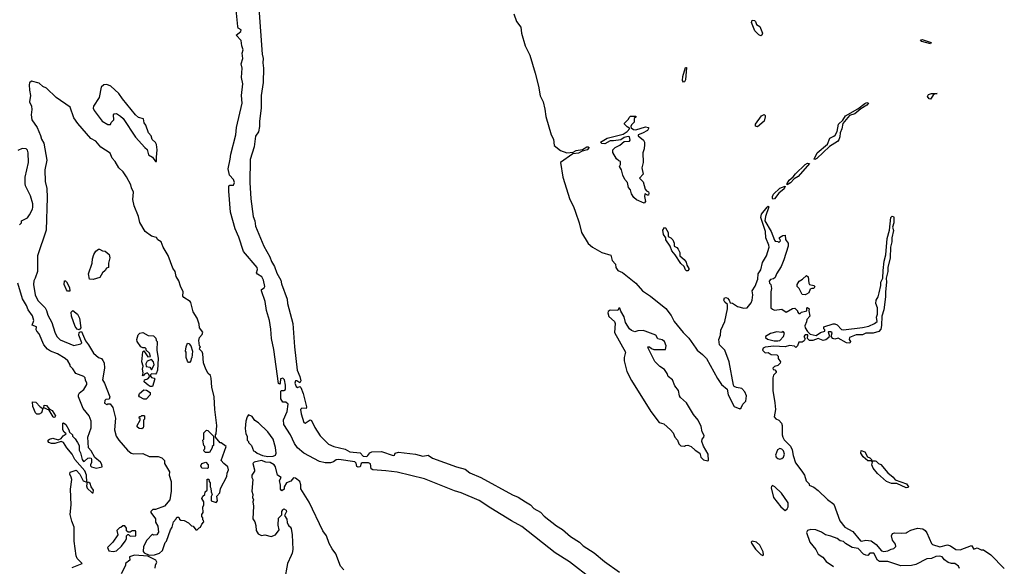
# Model space of a CAD drawing. Extents: x 2386897 to 2565480, y 579156 to 761880.
# Tile 75 of 191: x 2436173 to 2445462, y 722377 to 727531. Entities that reach past the tile are written whole.
import ezdxf

# ---------------------------------------------------------------- set-up
doc = ezdxf.new("R2010")
doc.units = 0

msp = doc.modelspace()

# ---------------------------------------------------------------- linework, layer by layer
at = {"layer": '0CON10XD'}
for points in [[(2441570, 722255), (2441359.6, 722419.6), (2441224.7, 722505), (2440910.9, 722750.9), (2440811.6, 722805), (2440616.8, 722925), (2440506.3, 722996.3), (2440339, 723069), (2440275, 723087), (2439992.1, 723202.1), (2439733.9, 723263.9), (2439628.1, 723278.1), (2439505.2, 723285.2), (2439490.3, 723295), (2439482.4, 723342.4), (2439465, 723352.9), (2439405, 723353.8), (2439394.6, 723345), (2439385.2, 723314.8), (2439365, 723311.1), (2439355, 723316.9), (2439348.3, 723348.3), (2439335, 723361.2), (2439184.6, 723385.4), (2439159.1, 723380.9), (2439135, 723361.9), (2439106.7, 723353.3), (2439055, 723353), (2439001.8, 723365), (2438854, 723445), (2438794.7, 723495), (2438764.8, 723534.9), (2438726.3, 723616.3), (2438664.1, 723715), (2438662.4, 723757.6), (2438697.1, 723835), (2438706.5, 723905), (2438685, 723925.6), (2438655, 723925.7), (2438638, 723955), (2438635, 724027.5), (2438642.5, 724035), (2438665.4, 724034.6), (2438680.8, 724045), (2438680.5, 724085), (2438670.5, 724135), (2438655, 724150), (2438634.4, 724145), (2438631.4, 724105), (2438625, 724094.3), (2438615, 724101.2), (2438570.3, 724419.7), (2438548.4, 724525), (2438542.3, 724612.3), (2438528.4, 724695), (2438502.3, 724787.7), (2438490, 724875), (2438455.5, 724975), (2438455, 724985.6), (2438478.4, 725001.6), (2438485.5, 725015), (2438471.5, 725075), (2438456.9, 725105), (2438415, 725132.5), (2438405.6, 725145), (2438417.8, 725175), (2438413.8, 725193.8), (2438283, 725345), (2438241, 725481), (2438205, 725558.6), (2438161.3, 725715), (2438145.5, 725915.5), (2438145.3, 725964.7), (2438155, 725971.2), (2438189.3, 725970.7), (2438200.9, 725995), (2438190.4, 726025), (2438153.4, 726063.4), (2438138.8, 726125), (2438159.3, 726215), (2438163.6, 726263.6), (2438211.4, 726445), (2438219.8, 726515), (2438271.8, 726745), (2438264, 726815), (2438276.5, 726925), (2438266.7, 726985), (2438271.2, 727075), (2438261, 727115), (2438279.5, 727165), (2438273, 727215), (2438281.6, 727245), (2438267.3, 727285), (2438261.8, 727335), (2438214.2, 727385), (2438259.1, 727420.9), (2438262.5, 727435), (2438235, 727450.8), (2438229.4, 727465), (2438215.2, 727625)], [(2438430.5, 727639.5), (2438461.1, 727205), (2438471.4, 727165), (2438466.5, 727125), (2438471.9, 727075), (2438471.3, 726938.7), (2438452.4, 726815), (2438451.8, 726695), (2438435.5, 726574.5), (2438436.2, 726525), (2438425, 726472.9), (2438398.1, 726431.9), (2438385, 726330.8), (2438348.2, 726211.8), (2438342.6, 725995), (2438353.1, 725843.1), (2438376.7, 725675), (2438390.5, 725635), (2438398.4, 725585), (2438476.1, 725396.1), (2438533.1, 725295), (2438549.4, 725249.4), (2438576, 725205), (2438600.3, 725140.3), (2438635, 725075.4), (2438641.9, 725041.8), (2438697.3, 724895), (2438700.9, 724855), (2438750.5, 724665), (2438765.5, 724445.5), (2438789.6, 724225), (2438815.2, 724165), (2438823.7, 724126.3), (2438815, 724108), (2438788.8, 724125), (2438774.4, 724125.6), (2438767.1, 724105), (2438780.9, 724070.9), (2438795, 724064.2), (2438815, 724071.2), (2438825, 724064), (2438847.7, 724005), (2438878.3, 723881.7), (2438875, 723866.2), (2438835, 723867.5), (2438822.5, 723855), (2438827.8, 723815), (2438855, 723732), (2438865, 723725.6), (2438913.2, 723756.8), (2438925, 723751.8), (2438957.2, 723687.2), (2439008.6, 723608.6), (2439087.5, 723527.5), (2439136.9, 723506.9), (2439245, 723480.4), (2439286.3, 723456.3), (2439385, 723447.8), (2439414.7, 723414.7), (2439447, 723413), (2439458.8, 723421.2), (2439475, 723448.2), (2439495, 723457.6), (2439585, 723458.5), (2439695, 723422), (2439708.8, 723425), (2439714.2, 723445), (2439745.5, 723454.5), (2439908, 723435), (2439975, 723416.7), (2440026, 723425), (2440067.8, 723397.8), (2440294.8, 723314.9), (2440375, 723292.4), (2440419.4, 723259.4), (2440525, 723215.5), (2440821.8, 723051.8), (2440875, 723029.6), (2440946.2, 722986.2), (2440990.8, 722955), (2441022.8, 722922.8), (2441085, 722887.7), (2441121.1, 722851.1), (2441238.9, 722758.9), (2441294.7, 722725), (2441369.5, 722659.5), (2441455.8, 722605), (2441489.5, 722569.5), (2441593.1, 722505), (2441691.5, 722421.5), (2441831.6, 722321.6)], [(2440834.7, 727584.7), (2440860, 727515), (2440900.5, 727460.5), (2440907.5, 727405), (2440943.2, 727285), (2440986.7, 727195), (2441036.4, 727026.4), (2441068.5, 726905), (2441082.7, 726812.7), (2441111.8, 726755), (2441128, 726688), (2441136.5, 726616.5), (2441188.5, 726445), (2441209.6, 726405), (2441215, 726344.3), (2441275, 726298.6), (2441335, 726276.9), (2441395, 726282), (2441423.2, 726296.8), (2441481.8, 726308.2), (2441525, 726332.1), (2441535, 726333.3), (2441545.4, 726325), (2441525.8, 726305), (2441478.5, 726291.5), (2441445, 726271.1), (2441393, 726267), (2441274.5, 726185), (2441296, 726045), (2441362.5, 725835), (2441399, 725769), (2441417.2, 725717.2), (2441452.2, 725615), (2441472.8, 725525), (2441535, 725420.6), (2441576.2, 725385), (2441665, 725335.8), (2441750.5, 725310.5), (2441761.5, 725261.5), (2441794, 725225), (2441798, 725195), (2441815, 725166.2), (2441858.7, 725148.7), (2441985.3, 725045.3), (2442048.1, 724975), (2442125.6, 724925), (2442268, 724808), (2442320.7, 724740.7), (2442348.1, 724685), (2442431.2, 724581.2), (2442485, 724529.2), (2442551.9, 724435), (2442565, 724414.2), (2442614, 724375), (2442651.2, 724335), (2442755, 724148.8), (2442795, 724090), (2442846.7, 724046.7), (2442856.7, 723995), (2442913.3, 723885), (2442967, 723863), (2442979.3, 723870.7), (2442996.7, 723905), (2443023.8, 723935), (2443028.8, 723985), (2443015, 724022.5), (2442985, 724052.5), (2442935, 724062.5), (2442913.6, 724073.6), (2442907.5, 724085), (2442865.8, 724305.8), (2442826.7, 724415), (2442774, 724465), (2442770, 724515), (2442783.3, 724555), (2442787, 724603), (2442826.4, 724683.6), (2442851.2, 724805), (2442850, 724845), (2442825, 724866.7), (2442816, 724885), (2442822.5, 724907.5), (2442835, 724911.2), (2442850, 724905), (2442866.7, 724885), (2442875, 724860), (2442897, 724857), (2442945, 724827.5), (2443005, 724810), (2443035, 724812.5), (2443075, 724860), (2443084.2, 724885), (2443089.2, 724935), (2443084.2, 724975.8), (2443111.7, 725018.3), (2443135.8, 725085), (2443141.2, 725135), (2443165, 725172.5), (2443179.5, 725240.5), (2443218, 725305), (2443243.1, 725385), (2443241.9, 725405), (2443213.3, 725473.3), (2443210.4, 725535), (2443163.8, 725665), (2443172.9, 725697.1), (2443225, 725763.3), (2443235, 725772.5), (2443240, 725765), (2443208.9, 725675), (2443204.5, 725634.5), (2443262.5, 725532.5), (2443293, 725453), (2443301.7, 725441.7), (2443325, 725440), (2443335, 725430), (2443350, 725445), (2443348.3, 725458.3), (2443340, 725465), (2443341.7, 725478.3), (2443373, 725497), (2443395, 725500), (2443398.3, 725458.3), (2443405, 725450)], [(2443165, 727380), (2443146.8, 727386.8), (2443109.4, 727425), (2443078.1, 727505), (2443084.6, 727525.4), (2443105, 727524), (2443114, 727515), (2443124.3, 727484.3), (2443155.3, 727465.3), (2443182.5, 727405), (2443175, 727384.2), (2443165, 727380)], [(2444765, 727304.2), (2444685, 727324.2), (2444670.7, 727339.3), (2444687, 727343), (2444755, 727323.3), (2444772.5, 727315), (2444765, 727304.2)], [(2442435, 726942.5), (2442425.9, 726955.9), (2442430, 726995), (2442455, 727080), (2442465, 727080), (2442454.2, 726965), (2442445, 726946.2), (2442435, 726942.5)], [(2437393, 722483), (2437445, 722484), (2437490.7, 722499.3), (2437520, 722525), (2437545, 722600), (2437556.7, 722615), (2437595, 722720), (2437610, 722745), (2437622.5, 722795), (2437650, 722825), (2437655, 722840), (2437675, 722840), (2437681.7, 722821.7), (2437693, 722813), (2437725, 722807.5), (2437765, 722787.5), (2437795, 722760), (2437810, 722755), (2437835, 722720), (2437848.3, 722721.7), (2437865, 722740), (2437880, 722745), (2437890, 722775), (2437910, 722795), (2437908.3, 722808.3), (2437900, 722815), (2437900, 722835), (2437890, 722845), (2437890, 722865), (2437902.5, 722885), (2437900, 722935), (2437910, 722955), (2437910, 722985), (2437892.5, 723015), (2437901.7, 723038.3), (2437920, 723055), (2437921.7, 723078.3), (2437940, 723095), (2437941.7, 723198.3), (2437958.3, 723198.3), (2437960, 723175), (2437970, 723165), (2437970, 723125), (2437977.5, 723115), (2437978.3, 723078.3), (2437987.5, 723055), (2437980, 723035), (2437980, 722995), (2438025, 722980), (2438040, 722995), (2438033, 723037), (2438061.7, 723068.3), (2438068.3, 723111.7), (2438126.2, 723225), (2438130, 723255), (2438142.5, 723285), (2438137.5, 723315), (2438097.5, 723345), (2438072.5, 723375), (2438120, 723505), (2438075, 723540), (2438065, 723540), (2438020, 723595), (2438020, 723615), (2438027.5, 723625), (2438032.5, 723705), (2438013.3, 723855), (2438006.7, 723975), (2437986.7, 724065), (2437979.3, 724149.3), (2437972.5, 724175), (2437952.5, 724195), (2437927.5, 724235), (2437907.5, 724295), (2437901.7, 724381.7), (2437895, 724400), (2437870, 724425), (2437871.7, 724438.3), (2437880, 724445), (2437870, 724455), (2437862.5, 724505), (2437870, 724535), (2437895, 724564), (2437900.2, 724585), (2437868.9, 724625), (2437865, 724660), (2437845.8, 724715), (2437808.8, 724775), (2437787.6, 724865), (2437781.2, 724875), (2437721.2, 724911.2), (2437712.9, 724922.9), (2437715.3, 724965), (2437688.9, 725018.9), (2437675, 725068.8), (2437647.9, 725107.9), (2437640, 725155), (2437618.7, 725188.7), (2437575, 725306.2), (2437527, 725387), (2437507.8, 725435), (2437476.7, 725456.7), (2437465, 725476.7), (2437415, 725488.8), (2437355, 725533.3), (2437305, 725617.5), (2437292.5, 725675), (2437254, 725775), (2437238.8, 725835), (2437248, 725905), (2437228, 725945), (2437220.8, 725975), (2437179.7, 726049.7), (2437148, 726095), (2437107.5, 726135), (2437072.5, 726195), (2437045.7, 726225), (2437025, 726271.2), (2436939.4, 726329.4), (2436891.2, 726385), (2436845, 726411.9), (2436721.7, 726551.7), (2436682.5, 726605), (2436648, 726705), (2436517, 726797), (2436425, 726883.8), (2436392.1, 726902.1), (2436355, 726933.8), (2436285, 726950), (2436266.7, 726935), (2436262.5, 726915), (2436264, 726865), (2436273.8, 726815), (2436266.7, 726755), (2436283.3, 726715), (2436286.7, 726685), (2436280, 726635), (2436287.7, 726587.7), (2436336, 726515), (2436369.8, 726439.8), (2436377.5, 726405), (2436401.5, 726365), (2436428, 726205), (2436408.8, 726115), (2436412.5, 726005), (2436427.7, 725937.7), (2436430.6, 725855), (2436423.1, 725545), (2436340, 725305), (2436340, 725155), (2436320, 725095), (2436305, 725070), (2436302, 725035), (2436318, 724935), (2436345, 724882.5), (2436412.5, 724815), (2436425, 724790), (2436436.7, 724745), (2436476.2, 724675), (2436503.8, 724585), (2436523.8, 724545), (2436555, 724513.3), (2436685, 724457.5), (2436750, 724475), (2436757.5, 724485), (2436731.2, 724555), (2436735, 724580), (2436741.7, 724588.3), (2436755, 724590), (2436793, 724503), (2436822.5, 724465), (2436867.5, 724385), (2436915, 724346.7), (2436945, 724337.5), (2436958.3, 724318.3), (2436968.8, 724295), (2436972, 724245), (2436953.3, 724135), (2436973.9, 724103.9), (2437022.5, 723975), (2437018.3, 723951.7), (2436985, 723950), (2436975, 723940), (2436973.3, 723915), (2436995, 723902.5), (2437005, 723910), (2437025, 723910), (2437052.5, 723875), (2437076.7, 723775), (2437067.5, 723665), (2437084.1, 723604.1), (2437106.7, 723565), (2437190.7, 723470.7), (2437225, 723442.5), (2437245, 723437.5), (2437335, 723440), (2437395, 723412.5), (2437478.3, 723411.7), (2437515, 723400), (2437540, 723375), (2437537.5, 723345), (2437586.4, 723266.4), (2437583.3, 723235), (2437602.5, 723175), (2437602.5, 723085), (2437590, 723005), (2437537.5, 722945), (2437455, 722912.5), (2437428.3, 722911.7), (2437410, 722895), (2437410, 722885), (2437452.5, 722825), (2437453.6, 722793.6), (2437476.4, 722756.4), (2437481.7, 722698.3), (2437467, 722673), (2437435, 722670), (2437425, 722680), (2437373.3, 722625), (2437340, 722565), (2437337, 722517), (2437347.5, 722505), (2437393, 722483)], [(2437465, 726194.3), (2437462, 726235), (2437470.4, 726305), (2437465, 726352.5), (2437455, 726373.3), (2437421.7, 726401.7), (2437412.5, 726435), (2437387.5, 726465), (2437363.3, 726535), (2437348.3, 726558.3), (2437340, 726595), (2437295, 726610), (2437264.3, 726634.3), (2437141.2, 726785), (2437108.8, 726835), (2437033, 726903), (2436995, 726918.8), (2436965, 726917.5), (2436940, 726895), (2436923.9, 726796.1), (2436870, 726715), (2436866.2, 726695), (2436873.8, 726675), (2436950, 726575), (2437005, 726543.3), (2437028.3, 726541.7), (2437035, 726560), (2437060, 726585), (2437057.5, 726635), (2437065, 726642.5), (2437085, 726647.5), (2437125, 726622.5), (2437148.3, 726598.3), (2437265, 726422.5), (2437354.2, 726324.2), (2437375.8, 726305.8), (2437387.5, 726257.5), (2437426.7, 726235), (2437454, 726195), (2437465, 726194.3)], [(2444765, 726782.5), (2444755, 726783.8), (2444738.6, 726805), (2444745.8, 726825), (2444775, 726836.4), (2444830, 726835), (2444808.3, 726831.7), (2444791.1, 726818.9), (2444765, 726782.5)], [(2443675, 726213.8), (2443670, 726215), (2443697.3, 726275), (2443794, 726356), (2443815.4, 726414.6), (2443855, 726431.5), (2443866.7, 726443.3), (2443884.4, 726475), (2443898.9, 726545), (2443938.1, 726581.9), (2443962.9, 726625), (2444080.3, 726689.7), (2444145, 726741.9), (2444165, 726748.9), (2444180, 726745), (2444166, 726725), (2444108.9, 726691.1), (2444053.3, 726643.3), (2444003, 726627), (2443937.8, 726552.2), (2443929.7, 726500.3), (2443912.5, 726465), (2443910.8, 726425), (2443902.3, 726397.7), (2443887.9, 726382.1), (2443814.4, 726335.6), (2443695, 726221.2), (2443675, 726213.8)], [(2442065, 725800), (2441991.7, 725831.7), (2441967.5, 725855), (2441945, 725890), (2441937, 725927), (2441918.3, 725948.3), (2441907.5, 725995), (2441882.5, 726025), (2441862.5, 726065), (2441850, 726115), (2441832.5, 726145), (2441840, 726165), (2441840, 726195), (2441825, 726200), (2441805, 726220), (2441768.3, 726278.3), (2441770, 726305), (2441790, 726325), (2441835, 726347.5), (2441876.4, 726383.6), (2441925, 726386.7), (2441933.6, 726396.4), (2441926.2, 726425), (2441912.1, 726427.9), (2441875, 726420), (2441845, 726399.2), (2441775, 726387.3), (2441745, 726388.9), (2441695, 726361.1), (2441665, 726361.9), (2441654, 726375), (2441715, 726412.5), (2441865, 726450.8), (2441903.3, 726475), (2441930, 726505), (2441905, 726520), (2441880, 726545), (2441880, 726555), (2441918.3, 726591.7), (2441921.7, 726608.3), (2441935, 726620), (2441985, 726620), (2441990, 726615), (2441971.7, 726598.3), (2441970, 726565), (2441945, 726540), (2441940, 726525), (2441941.7, 726511.7), (2441964.3, 726494.3), (2441985, 726491.4), (2442078.3, 726521.7), (2442104, 726515), (2442105.6, 726505), (2442095, 726487.5), (2442048.7, 726461.3), (2442007.5, 726445), (2442007.5, 726435), (2442057.5, 726395), (2442066.7, 726375), (2442067.5, 726355), (2442066.1, 726313.9), (2442053.3, 726275), (2442056.7, 726185), (2442042.5, 726135), (2442053.8, 726075), (2442020, 726035), (2442055, 726002.5), (2442073, 725933), (2442087, 725917), (2442105, 725908.8), (2442110, 725895), (2442105, 725877.5), (2442095, 725876.7), (2442075, 725890), (2442070, 725885), (2442067.5, 725865), (2442077.5, 725815), (2442065, 725800)], [(2443135, 726520.6), (2443115.6, 726525.6), (2443114.6, 726545), (2443172.5, 726625), (2443196, 726636), (2443205, 726627.5), (2443205.8, 726615), (2443195.5, 726574.5), (2443135, 726520.6)], [(2436170, 725595), (2436190, 725615), (2436190, 725635), (2436245, 725662.5), (2436265, 725690), (2436292.5, 725745), (2436296.1, 725763.9), (2436296.2, 725795), (2436275, 725870), (2436227.5, 725965), (2436223.3, 725985), (2436223.6, 726046.4), (2436256.2, 726185), (2436251.2, 726275), (2436245, 726300), (2436235, 726312.5), (2436195, 726317.5), (2436155, 726297.5)], [(2443415, 725973.3), (2443414.2, 725985), (2443432.7, 726017.3), (2443469.8, 726050.2), (2443491.3, 726078.7), (2443585, 726166.5), (2443605, 726177.3), (2443623.3, 726175), (2443517.6, 726052.4), (2443480.6, 726029.4), (2443445, 725991.4), (2443415, 725973.3)], [(2443278.3, 725838.3), (2443276.1, 725846.1), (2443275.6, 725865), (2443283.9, 725886.1), (2443345, 725941.4), (2443395, 725960), (2443385.5, 725934.5), (2443335, 725894.2), (2443295, 725841.2), (2443278.3, 725838.3)], [(2443405, 725450), (2443422.5, 725425), (2443422.5, 725395), (2443383.3, 725265), (2443356.1, 725203.9), (2443313.9, 725136.1), (2443300.7, 725099.3), (2443285, 725087.5), (2443255, 725080), (2443244, 725065), (2443247.5, 725047.5), (2443260, 725035), (2443266.7, 724995), (2443260, 724965), (2443260, 724815), (2443275, 724800), (2443295, 724792.5), (2443365, 724800), (2443405, 724772.5), (2443465, 724807.5), (2443485, 724810), (2443510, 724785), (2443510, 724775), (2443525, 724760), (2443535, 724760), (2443547.5, 724772.5), (2443600, 724785), (2443600, 724815), (2443607, 724817), (2443620, 724805), (2443617.5, 724785), (2443626.7, 724735), (2443600, 724705), (2443597, 724683), (2443580, 724645), (2443582.5, 724625), (2443605, 724590), (2443630, 724565), (2443686.2, 724553.8), (2443729.3, 724580.7), (2443770, 724595), (2443770, 724605), (2443760, 724615), (2443760, 724635), (2443847, 724663), (2443865, 724662.5), (2443885, 724652.5), (2443925, 724610), (2443945, 724607.5), (2444125, 724629.6), (2444185, 724641.9), (2444237.5, 724665), (2444262.5, 724685), (2444256.2, 724725), (2444266, 724755), (2444266.7, 724815), (2444250, 724855), (2444253, 724887), (2444271.7, 724918.3), (2444282.5, 724955), (2444296.7, 725025), (2444296.7, 725055), (2444316.7, 725095), (2444318, 725165), (2444330, 725255), (2444346.2, 725315), (2444356.4, 725466.4), (2444379.2, 725545), (2444392, 725665), (2444405, 725677.5), (2444415.6, 725675.6), (2444420.8, 725665), (2444420, 725615), (2444408.8, 725575), (2444417.7, 725542.3), (2444401.2, 725475), (2444402.5, 725435), (2444387.5, 725385), (2444384.2, 725285), (2444362.5, 725195), (2444362.9, 725155), (2444348.8, 725095), (2444351.4, 725055), (2444340, 724965), (2444341.7, 724918.3), (2444324.3, 724795), (2444305.8, 724735), (2444303, 724647), (2444298.1, 724611.9), (2444278, 724592), (2444225, 724576.5), (2444155, 724575.8), (2444125, 724558), (2444065, 724560), (2444002.5, 724535), (2443997.5, 724515), (2444010, 724495), (2444005, 724480), (2443975, 724482.5), (2443895, 724527.5), (2443865, 724518.8), (2443845, 724523.3), (2443828.8, 724545), (2443837, 724577), (2443827, 724587), (2443805, 724587.5), (2443800, 724585), (2443810, 724555), (2443806.7, 724535), (2443777.1, 724512.9), (2443755, 724506.5), (2443705, 724524), (2443655, 724506.7), (2443625.6, 724505.6), (2443606.7, 724525), (2443608.3, 724558.3), (2443585, 724560), (2443572.5, 724545), (2443583, 724523), (2443575, 724502.5), (2443555, 724488.8), (2443525, 724490), (2443510, 724455), (2443495, 724440), (2443481.7, 724451.7), (2443435, 724459.2), (2443395, 724447.5), (2443288.8, 724451.2), (2443205, 724443.3), (2443187.5, 724435), (2443182.5, 724415), (2443205, 724390), (2443235, 724392.5), (2443263, 724373), (2443315, 724370), (2443328.3, 724358.3), (2443330, 724335), (2443350, 724305), (2443348.3, 724291.7), (2443325, 724270), (2443295, 724260), (2443280, 724245), (2443281.7, 724231.7), (2443298.3, 724228.3), (2443310, 724215), (2443310, 724205), (2443285, 724180), (2443277.5, 724155), (2443278, 724035), (2443298.3, 723918.3), (2443304.3, 723855.7), (2443291.2, 723785), (2443306.4, 723766.4), (2443335, 723753.3), (2443358.8, 723725), (2443367, 723703), (2443367.5, 723615), (2443373, 723593), (2443385, 723570), (2443445, 723510), (2443462.5, 723475), (2443470.7, 723420.7), (2443493.9, 723353.9), (2443553.6, 723273.6), (2443576.7, 723235), (2443593, 723183), (2443620, 723155), (2443621.7, 723141.7), (2443665, 723122.5), (2443705, 723092.5), (2443795.8, 723005.8), (2443854.1, 722964.1), (2443910, 722805), (2443958.8, 722745), (2444033.3, 722705), (2444105, 722617.5), (2444115, 722612.5), (2444155, 722622.5), (2444205, 722616.2), (2444253.9, 722583.9), (2444303.6, 722523.6), (2444325, 722517.5), (2444365, 722523.8), (2444395, 722540), (2444420, 722545), (2444437.5, 722565), (2444437, 722587), (2444407.5, 722625), (2444396.7, 722665), (2444407.5, 722685), (2444425, 722693.3), (2444495, 722690), (2444535, 722693.3), (2444545, 722700), (2444581.2, 722718.8), (2444645, 722735.6), (2444695, 722730), (2444715.7, 722715.7), (2444732.7, 722692.7), (2444775, 722592.5), (2444785, 722583.3), (2444855, 722560), (2444925, 722580), (2444955, 722570), (2445006.4, 722536.4), (2445045, 722531.2), (2445153, 722573), (2445175, 722540), (2445205, 722552.5), (2445245, 722532.5), (2445265, 722532.5), (2445335, 722486.7), (2445462.5, 722355)], [(2442475, 725162.5), (2442465, 725162.5), (2442455, 725172.5), (2442443, 725203), (2442411.2, 725231.2), (2442357.5, 725315), (2442325, 725350), (2442310, 725395), (2442270, 725455), (2442270, 725475), (2442247.5, 725505), (2442240, 725545), (2442255, 725572.5), (2442265, 725567.5), (2442290.8, 725525), (2442290, 725485), (2442315, 725474), (2442335.8, 725455), (2442348, 725425), (2442347.5, 725395), (2442373, 725383), (2442385, 725366.7), (2442401.2, 725335), (2442400, 725305), (2442441.2, 725271.2), (2442461.2, 725245), (2442466.7, 725215), (2442486.2, 725185), (2442486, 725174), (2442475, 725162.5)], [(2436865, 725082.5), (2436830, 725085), (2436822.5, 725135), (2436856.7, 725235), (2436860, 725275), (2436872.3, 725317.7), (2436892.3, 725347.7), (2436915, 725367.5), (2436925, 725367.5), (2436955, 725352.5), (2436978.8, 725348.8), (2437017, 725317), (2437022.5, 725285), (2437010, 725235), (2437010, 725195), (2436991.7, 725188.3), (2436980, 725165), (2436955, 725142.5), (2436929.3, 725100.7), (2436865, 725082.5)], [(2443585, 724937.5), (2443555, 724940), (2443527.5, 724995), (2443507.5, 725015), (2443507.5, 725035), (2443527.5, 725065), (2443560, 725085), (2443595, 725117.5), (2443612.5, 725105), (2443617.5, 725045), (2443623.6, 725033.6), (2443665, 725023.3), (2443673.3, 725015), (2443665, 724997.5), (2443645, 724997.5), (2443630.7, 724989.3), (2443617.5, 724955), (2443595, 724943.3), (2443585, 724937.5)], [(2436822.5, 723495), (2436817, 723593), (2436846.4, 723683.6), (2436846.1, 723746.1), (2436827.5, 723795), (2436771.2, 723865), (2436726.7, 723975), (2436727.5, 723995), (2436737, 724013), (2436776.4, 724043.6), (2436805, 724090), (2436807.5, 724105), (2436793, 724133), (2436790, 724155), (2436777, 724167), (2436703.6, 724193.6), (2436675, 724240), (2436650, 724265), (2436650, 724275), (2436627.5, 724315), (2436602.5, 724335), (2436529.5, 724379.5), (2436464.1, 724404.1), (2436435, 724423.3), (2436401.2, 724465), (2436355, 724570), (2436333, 724593), (2436327.5, 724605), (2436330, 724635), (2436291.7, 724651.7), (2436306.7, 724695), (2436295, 724740), (2436251.2, 724795), (2436237, 724837), (2436199.3, 724899.3), (2436153.8, 725045)], [(2436625, 724970), (2436615, 724982.5), (2436591.2, 725035), (2436595, 725070), (2436605, 725070), (2436615, 725060), (2436643.3, 725005), (2436645, 724972.5), (2436625, 724970)], [(2442665, 723370), (2442670, 723375), (2442667.5, 723435), (2442625, 723510), (2442610, 723555), (2442612.5, 723575), (2442627.5, 723595), (2442629.3, 723609.3), (2442612.5, 723645), (2442603.3, 723695), (2442573.8, 723755), (2442529.3, 723809.3), (2442465, 723917.5), (2442407.7, 723967.7), (2442398.8, 723985), (2442390, 724035), (2442355, 724077.5), (2442332.5, 724135), (2442290, 724165), (2442282.5, 724195), (2442255, 724232.5), (2442212.3, 724262.3), (2442165, 724307.5), (2442102.5, 724435), (2442100, 724445), (2442115, 724447.5), (2442135, 724430), (2442155, 724422.5), (2442265, 724420), (2442272.5, 724455), (2442255, 724497.5), (2442235, 724513.3), (2442195, 724522.5), (2442175, 724556.2), (2442075, 724593.8), (2442055, 724600), (2442005, 724597.5), (2441975, 724587.5), (2441945, 724600), (2441925, 724617.5), (2441887.5, 724675), (2441875, 724730), (2441843, 724783), (2441835, 724810), (2441825, 724810), (2441815, 724790), (2441745, 724792.5), (2441725, 724780), (2441721.7, 724768.3), (2441731.7, 724731.7), (2441783.6, 724683.6), (2441790, 724665), (2441785, 724582.5), (2441890, 724395), (2441876.7, 724345), (2441876.7, 724315), (2441900, 724215), (2441945, 724128), (2442126, 723835), (2442205, 723732.5), (2442250.7, 723720.7), (2442314, 723664), (2442338.8, 723635), (2442353, 723593), (2442380, 723565), (2442393, 723533), (2442411.7, 723511.7), (2442445, 723510), (2442453, 723517), (2442475, 723520), (2442507, 723507), (2442545, 723472.5), (2442590, 723445), (2442600, 723405), (2442625, 723380), (2442665, 723370)], [(2436735, 724607.5), (2436713.6, 724613.6), (2436695, 724637.5), (2436660, 724735), (2436658.3, 724771.7), (2436675, 724790), (2436717.5, 724755), (2436736.2, 724715), (2436748.8, 724625), (2436735, 724607.5)], [(2437425, 724072.5), (2437405, 724073.3), (2437383.9, 724083.9), (2437347.5, 724115), (2437350, 724135), (2437382.5, 724145), (2437400, 724165), (2437388.3, 724188.3), (2437375, 724200), (2437351.7, 724188.3), (2437337, 724173), (2437330, 724175), (2437337.5, 724202.5), (2437332, 724235), (2437337.5, 724265), (2437323.9, 724303.9), (2437335, 724400), (2437345, 724410), (2437383, 724353), (2437407.5, 724355), (2437396.7, 724385), (2437367.5, 724415), (2437365, 724427.5), (2437355, 724436.7), (2437335, 724436.7), (2437315, 724446.2), (2437281.2, 724495), (2437276.7, 724515), (2437291.7, 724558.3), (2437306.4, 724573.6), (2437335, 724582.5), (2437385, 724552.5), (2437435, 724550), (2437458.3, 724528.3), (2437460, 724505), (2437470, 724495), (2437466.7, 724415), (2437480, 724335), (2437472.5, 724225), (2437465, 724200), (2437455, 724190), (2437417.5, 724192.5), (2437408.3, 724181.7), (2437408.3, 724168.3), (2437417, 724157), (2437441.7, 724151.7), (2437447.5, 724145), (2437425, 724072.5)], [(2443291.7, 724501.7), (2443325, 724504), (2443345, 724507.5), (2443380, 724545), (2443390, 724575), (2443375, 724590), (2443365, 724580), (2443315, 724587.5), (2443255, 724572.5), (2443210, 724545), (2443210, 724535), (2443228.3, 724518.3), (2443291.7, 724501.7)], [(2437775, 724300), (2437765, 724300), (2437755, 724310), (2437743.3, 724345), (2437742.5, 724395), (2437737.5, 724405), (2437742.5, 724445), (2437755, 724480), (2437768.3, 724478.3), (2437787, 724457), (2437802.5, 724405), (2437797, 724343), (2437790, 724335), (2437787, 724313), (2437775, 724300)], [(2437415, 724230), (2437440, 724275), (2437435.9, 724305.9), (2437415, 724327.5), (2437375, 724310), (2437362.5, 724285), (2437365, 724260), (2437400, 724255), (2437415, 724230)], [(2437365, 723952.5), (2437345, 723952.5), (2437304.2, 723974.2), (2437296.2, 723985), (2437303, 724007), (2437345, 724040), (2437367.7, 724037.7), (2437403.8, 724015), (2437403.3, 723995), (2437365, 723952.5)], [(2436355, 723812.5), (2436335, 723812.5), (2436321.2, 723825), (2436296, 723885), (2436295, 723927.5), (2436325, 723923.3), (2436365, 723881.2), (2436390, 723865), (2436380, 723825), (2436355, 723812.5)], [(2436495, 723780), (2436490, 723785), (2436449.5, 723849.5), (2436400, 723870), (2436403, 723897), (2436425, 723894), (2436450.5, 723860.5), (2436478.8, 723845), (2436510, 723795), (2436505, 723782.5), (2436495, 723780)], [(2437325, 723672.5), (2437300, 723675), (2437281.7, 723691.7), (2437280, 723705), (2437310, 723755), (2437308.3, 723768.3), (2437300, 723775), (2437301.7, 723788.3), (2437315, 723790), (2437325, 723800), (2437345, 723800), (2437350, 723795), (2437350, 723765), (2437340, 723755), (2437340, 723695), (2437337, 723683), (2437325, 723672.5)], [(2438515, 723412), (2438565, 723414.3), (2438587.5, 723425), (2438592.5, 723445), (2438587.5, 723497.5), (2438564, 723575), (2438514.4, 723645), (2438425, 723730), (2438391.2, 723751.2), (2438365, 723790.6), (2438330, 723805), (2438317.5, 723785), (2438306.7, 723745), (2438300, 723675), (2438307.5, 723625), (2438317.5, 723605), (2438320, 723565), (2438330, 723555), (2438330, 723545), (2438360, 723515), (2438380, 723465), (2438395, 723460), (2438413, 723443), (2438465, 723422.5), (2438515, 723412)], [(2436668.9, 722365), (2436762.5, 722405), (2436715, 722451.2), (2436704.3, 722475), (2436687.1, 722615), (2436687.5, 722745), (2436665, 722802.5), (2436649.5, 722865), (2436658.6, 722955), (2436651.2, 723105), (2436666.2, 723195), (2436658.8, 723218.8), (2436646.2, 723245), (2436650, 723265), (2436705, 723283.3), (2436738.6, 723245), (2436772.7, 723182.7), (2436805, 723170), (2436802.9, 723235), (2436787.9, 723277.9), (2436693.6, 723383.6), (2436666.7, 723435), (2436616.2, 723495), (2436587.5, 723545), (2436565, 723553.3), (2436505, 723534), (2436473.9, 723533.9), (2436447.5, 723545), (2436440, 723555), (2436442.5, 723565), (2436455, 723576.2), (2436485, 723586.2), (2436535, 723570), (2436565, 723582.5), (2436583.3, 723606.7), (2436610, 723625), (2436591.7, 723641.7), (2436580, 723665), (2436580, 723725), (2436585, 723730), (2436607.5, 723715), (2436637.5, 723665), (2436643, 723643), (2436670, 723615), (2436670, 723605), (2436695, 723580), (2436717.5, 723545), (2436732.5, 723515), (2436733, 723473), (2436747, 723447), (2436762.5, 723385), (2436775, 723366.7), (2436785, 723367.5), (2436816.7, 723395), (2436835, 723400), (2436845.9, 723395.9), (2436851.2, 723385), (2436850, 723355), (2436840, 723335), (2436840, 723325), (2436850, 723315), (2436895, 723302.5), (2436950, 723315), (2436947, 723337), (2436935, 723360), (2436882.3, 723402.3), (2436847.5, 723465), (2436822.5, 723495)], [(2437965, 723450), (2437925, 723450), (2437910, 723465), (2437911.7, 723478.3), (2437920, 723485), (2437920, 723505), (2437910, 723515), (2437900, 723565), (2437910, 723575), (2437910, 723635), (2437935, 723660), (2437948.3, 723658.3), (2438000, 723605), (2438000, 723515), (2437990, 723505), (2437990, 723495), (2437965, 723450)], [(2443345, 723387.5), (2443365, 723392.5), (2443380, 723405), (2443390, 723435), (2443380, 723465), (2443365, 723480), (2443345, 723487.5), (2443322.5, 723475), (2443302.5, 723425), (2443310, 723405), (2443325, 723392.5), (2443345, 723387.5)], [(2444210, 723370), (2444205, 723370), (2444175, 723370), (2444130.5, 723410.5), (2444110, 723445), (2444111.7, 723468.3), (2444146.4, 723456.4), (2444170.7, 723410.7), (2444195, 723400), (2444210, 723385), (2444210, 723370)], [(2437945, 723300), (2437891.7, 723301.7), (2437882.5, 723325), (2437890, 723345), (2437928.3, 723358.3), (2437950, 723335), (2437950, 723305), (2437945, 723300)], [(2439230.5, 722345), (2439199.8, 722379.8), (2439155.2, 722495), (2439121.4, 722541.4), (2439093.3, 722593.2), (2439066, 722665), (2439032.1, 722712.1), (2438905, 722982.5), (2438826.4, 723106.4), (2438826.1, 723143.9), (2438815, 723175.5), (2438775, 723207.8), (2438757.5, 723212.5), (2438730.7, 723179.3), (2438690, 723165), (2438667.5, 723125), (2438667.5, 723105), (2438645, 723090), (2438632.5, 723105), (2438633, 723143), (2438622.5, 723185), (2438640, 723215), (2438606.4, 723236.4), (2438586.7, 723315), (2438572.5, 723335), (2438535, 723356.7), (2438495, 723360), (2438455, 723374.2), (2438385, 723357.5), (2438372.5, 723345), (2438387.5, 723285), (2438387.5, 723275), (2438362.5, 723235), (2438363.3, 723215), (2438372.5, 723195), (2438362.5, 723085), (2438372.5, 723055), (2438370, 723025), (2438377.5, 723005), (2438372.5, 722985), (2438377.5, 722945), (2438372.5, 722825), (2438392.5, 722795), (2438401.7, 722761.7), (2438402.5, 722715), (2438423.6, 722683.6), (2438455, 722667.5), (2438485, 722672.5), (2438545, 722656.7), (2438585, 722672.5), (2438619.3, 722720.7), (2438612.5, 722765), (2438615, 722830), (2438647, 722863), (2438647.5, 722895), (2438655, 722910), (2438665, 722917.5), (2438686.1, 722906.1), (2438690, 722895), (2438670, 722855), (2438691.7, 722821.7), (2438695, 722790), (2438705, 722767.5), (2438715, 722752.5), (2438725, 722750), (2438733.3, 722733.3), (2438743.3, 722675), (2438750, 722535), (2438745, 722500), (2438735, 722480), (2438698.8, 722405), (2438670, 722245)], [(2444535, 723116.7), (2444447, 723157), (2444398.3, 723158.3), (2444350, 723175), (2444265, 723252.5), (2444225, 723302.5), (2444212.5, 723335), (2444217.5, 723357.5), (2444210, 723370), (2444245, 723372.5), (2444255, 723367.5), (2444275, 723347.5), (2444296.4, 723336.4), (2444365, 723257.5), (2444415, 723217.5), (2444433.6, 723193.6), (2444540, 723155), (2444557.5, 723125), (2444555, 723120), (2444535, 723116.7)], [(2436855, 723070), (2436865, 723071.2), (2436870, 723095), (2436845.5, 723125), (2436837, 723157), (2436825, 723167.5), (2436810.7, 723169.3), (2436804.4, 723135), (2436807.8, 723115), (2436855, 723070)], [(2443395, 722902.5), (2443415, 722920), (2443421.7, 722938.3), (2443422.5, 722975), (2443417.5, 722985), (2443360, 723065), (2443297.7, 723127.7), (2443275, 723140), (2443265, 723130), (2443263.6, 723116.4), (2443284, 723025), (2443355, 722936.7), (2443395, 722902.5)], [(2437055, 722516.2), (2437085, 722523.8), (2437133, 722567), (2437167.5, 722615), (2437180, 722635), (2437180, 722665), (2437191.7, 722678.3), (2437198.3, 722678.3), (2437215, 722660), (2437270, 722665), (2437270, 722705), (2437265, 722710), (2437235, 722710), (2437215, 722700), (2437195, 722700), (2437181.7, 722711.7), (2437180, 722735), (2437165, 722760), (2437145, 722760), (2437128.3, 722741.7), (2437115, 722740), (2437101.7, 722728.3), (2437090, 722715), (2437100, 722675), (2437052.5, 722605), (2437002.5, 722555), (2437015, 722523.3), (2437055, 722516.2)], [(2445040, 722355), (2445029.3, 722379.3), (2444995, 722402.5), (2444963.6, 722403.6), (2444933.9, 722413.9), (2444897, 722437), (2444876.1, 722466.1), (2444855, 722473.3), (2444815, 722468), (2444775, 722451.2), (2444731.2, 722448.8), (2444626.3, 722393.7), (2444586.4, 722383.6), (2444485, 722381.9), (2444362.1, 722422.1), (2444285, 722422), (2444265.9, 722435.9), (2444231.7, 722501.7), (2444195, 722500), (2444175, 722480), (2444155, 722482.5), (2444135, 722492.5), (2444083.6, 722543.6), (2444027.5, 722555), (2443962.7, 722592.7), (2443945, 722610), (2443915, 722616.7), (2443885, 722638.8), (2443825, 722662.5), (2443775, 722672.5), (2443738.3, 722698.3), (2443685, 722721.2), (2443636.4, 722723.6), (2443607, 722713), (2443597.5, 722695), (2443626.7, 722605), (2443683.3, 722535), (2443705, 722490), (2443751.7, 722461.7), (2443783, 722423), (2443852.5, 722375)], [(2443185, 722477.5), (2443190, 722485), (2443186.2, 722515), (2443155, 722576.2), (2443125, 722606), (2443082.5, 722615), (2443074.2, 722605.8), (2443076.2, 722595), (2443115, 722540), (2443165, 722488.8), (2443185, 722477.5)], [(2437451.7, 722358.3), (2437453, 722387), (2437467.5, 722415), (2437456.7, 722435), (2437381.2, 722471.2), (2437255, 722481.1), (2437210, 722465), (2437212.5, 722435), (2437170, 722405), (2437172.5, 722385), (2437130, 722305)]]:
    msp.add_lwpolyline(points, dxfattribs=at)

doc.saveas('drawing.dxf')
